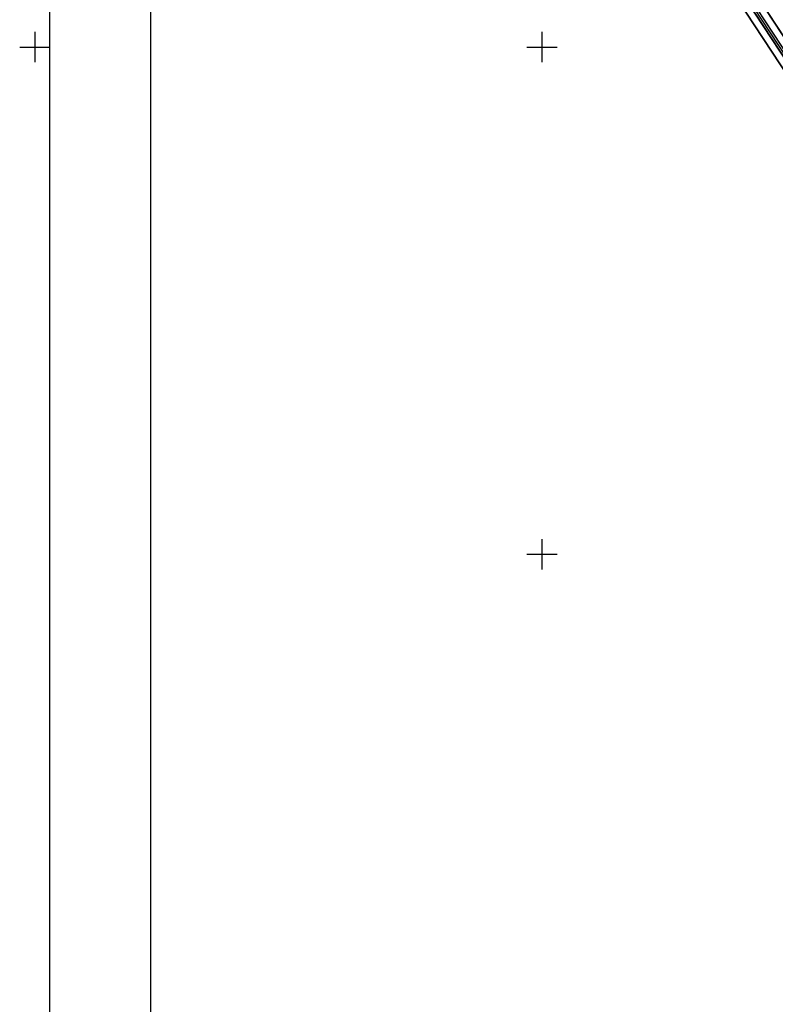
# Model space of a CAD drawing. Header units: millimetres. Extents: x 767170 to 66149698, y -983507 to 2493658.
# Tile 180 of 226: x 2715583 to 2790099, y -754105 to -657032. Entities that reach past the tile are written whole.
import ezdxf

# ---------------------------------------------------------------- set-up
doc = ezdxf.new("R2010")
doc.units = ezdxf.units.MM
for name, color, linetype in [('(001) Сетка', 92, 'Continuous'), ('(040) Ограда', 7, 'Continuous'), ('GLUXOY OG', 7, 'Continuous')]:
    doc.layers.add(name, color=color, linetype=linetype)
doc.styles.get("Standard").update_dxf_attribs({"font": 'isocpeui.ttf'})
doc.linetypes.add('ОГРАДА_БЕТ', pattern='A,4,["|",Standard,S=0.8,R=0,X=0,Y=-0.8],4', length=8)
doc.linetypes.add('ОГРАДА_ГЛИН', pattern='A,4,["|",Standard,S=0.8,R=0,X=0,Y=-0.8],0.5,["|",Standard,S=0.8,R=0,X=0,Y=-0.8],3.5', length=8)

# ---------------------------------------------------------------- blocks, each defined once
blk = doc.blocks.new('Setka')
at = {"layer": '(001) Сетка'}
for p, q in [((0, 1.5), (0, -1.5)), ((-1.5, 0), (1.5, 0))]:
    blk.add_line(p, q, dxfattribs=at)
blk = doc.blocks.new('A$C05d28b1e')
at = {"layer": '(040) Ограда', "ltscale": 600, "flags": 128}
blk.add_lwpolyline([(-65264, 129736), (-69528, 127118), (-60665, 110686), (-137359, 64080), (-200340, 25826), (-120613, -95364), (-115995, -101905)], dxfattribs=at)
at = {"layer": '(040) Ограда', "linetype": 'ОГРАДА_БЕТ', "ltscale": 600, "flags": 128}
blk.add_lwpolyline([(-64714, 129605), (-68996, 126975), (-60133, 110541), (-137151, 63738), (-199778, 25699), (-120282, -95139), (-115668, -101674)], dxfattribs=at)
at = {"layer": '(001) Сетка', "xscale": 1000, "yscale": 1000, "zscale": 1000}
for p in [(-215665, -62169), (-165665, -62169), (-165665, -112169)]:
    blk.add_blockref('Setka', p, dxfattribs=at)
blk = doc.blocks.new('A11111111111')
blk.add_lwpolyline([(-186450, -2503181), (654550, -2503181), (654550, -1909181), (-186450, -1909181)], close=True)
blk.add_lwpolyline([(649550, -2498181), (-166450, -2498181), (-166450, -1914181), (649550, -1914181), (649550, -2498181)])

msp = doc.modelspace()

# ---------------------------------------------------------------- block references
at = {"color": 5, "lineweight": 50}
msp.add_blockref('A$C05d28b1e', (2932748.06, -597565.05), dxfattribs=at)

# ---------------------------------------------------------------- next in the draw order: linework, layer by layer
for points in [[(2849025.24, -738923.43), (2846633.24, -741009.51), (2808064.75, -688015.26), (2731424.38, -571517.97), (2862404, -491940.66), (2925501.59, -604375.82), (2894245.04, -625055.52), (2894084.7, -628553.13), (2896032.82, -631192.96), (2875191.31, -649913.64), (2906180.05, -689868.9), (2858306.41, -730978.06), (2859153.09, -731963.84), (2854323.65, -736111.82)], [(2866840.86, -503524.83), (2861746.18, -494446.5), (2733953.64, -572087.48), (2809545.14, -686990.45), (2846931.78, -738360.79), (2847915.34, -737503.02)], [(2731424.38, -571517.97), (2808064.75, -688015.26), (2846633.24, -741009.51), (2848978.66, -738964.05), (2848565.15, -738395.87), (2846749.34, -739979.46), (2808640.46, -687616.72), (2732407.98, -571739.45)]]:
    msp.add_lwpolyline(points)
at = {"lineweight": 30}
for points in [[(2731424.38, -571517.97), (2808064.75, -688015.26)], [(2808640.46, -687616.72), (2732407.98, -571739.45)], [(2732970.04, -571866.01), (2808969.43, -687388.99)], [(2809545.14, -686990.45), (2754229.9, -602908.45)], [(2754229.9, -602908.45), (2809545.14, -686990.45)]]:
    msp.add_lwpolyline(points, dxfattribs=at)
msp.add_lwpolyline([(2732970.04, -571866.01), (2808969.43, -687388.99), (2846815.68, -739390.85), (2848328.86, -738071.2), (2847915.34, -737503.02), (2846931.78, -738360.79), (2809545.14, -686990.45), (2754229.9, -602908.45, -0.03415901)], format="xyb")
msp.add_lwpolyline([(2801111.68, -639142.48, 0.48309225), (2796768.68, -637345.22), (2794829.51, -638424.04), (2777327.78, -606964.71), (2779949.39, -605506.23, 0.41421356), (2781112.52, -601426.14), (2779394.17, -598337.4, 0.42549538), (2775214.6, -597232.14), (2763296.52, -604474.62, -0.37475214), (2754229.9, -602908.45), (2809545.14, -686990.45), (2846931.78, -738360.79), (2847915.34, -737503.02), (2827182.73, -709015.8), (2806747.37, -658886.99)], format="xyb", close=True)
at = {"layer": 'GLUXOY OG', "color": 186, "linetype": 'ОГРАДА_ГЛИН', "lineweight": 30, "ltscale": 400}
for points in [[(2846749.34, -739979.46), (2808640.46, -687616.72), (2732407.98, -571739.45), (2862148.18, -492915.16), (2924572.74, -604151.02), (2893562.06, -624668.05), (2893374.06, -628769.05), (2895092.06, -631097.05), (2874239.06, -649828.05), (2905218.78, -689771.68)], [(2904671.28, -689718.44), (2873694.92, -649779.14), (2894554.49, -631042.24), (2892967.99, -628892.43), (2893171.79, -624446.63), (2924041.97, -604022.56), (2862002, -493472.01), (2732970.04, -571866.01), (2808969.43, -687388.99), (2846815.68, -739390.85)]]:
    msp.add_lwpolyline(points, dxfattribs=at)
at = {"layer": 'GLUXOY OG', "color": 186, "lineweight": 30, "ltscale": 400}
msp.add_lwpolyline([(2904945.03, -689745.06), (2873966.99, -649803.59), (2894823.28, -631069.65), (2893171.03, -628830.74), (2893366.93, -624557.34), (2924307.36, -604086.79), (2862075.09, -493193.58), (2732689.01, -571802.73), (2808804.94, -687502.85), (2846782.51, -739685.15)], dxfattribs=at)

# ---------------------------------------------------------------- next in the draw order: block references
at = {"xscale": 0.5, "yscale": 0.5, "zscale": 0.5}
msp.add_blockref('A11111111111', (2811748.15, 475993.25), dxfattribs=at)

doc.saveas('drawing.dxf')
